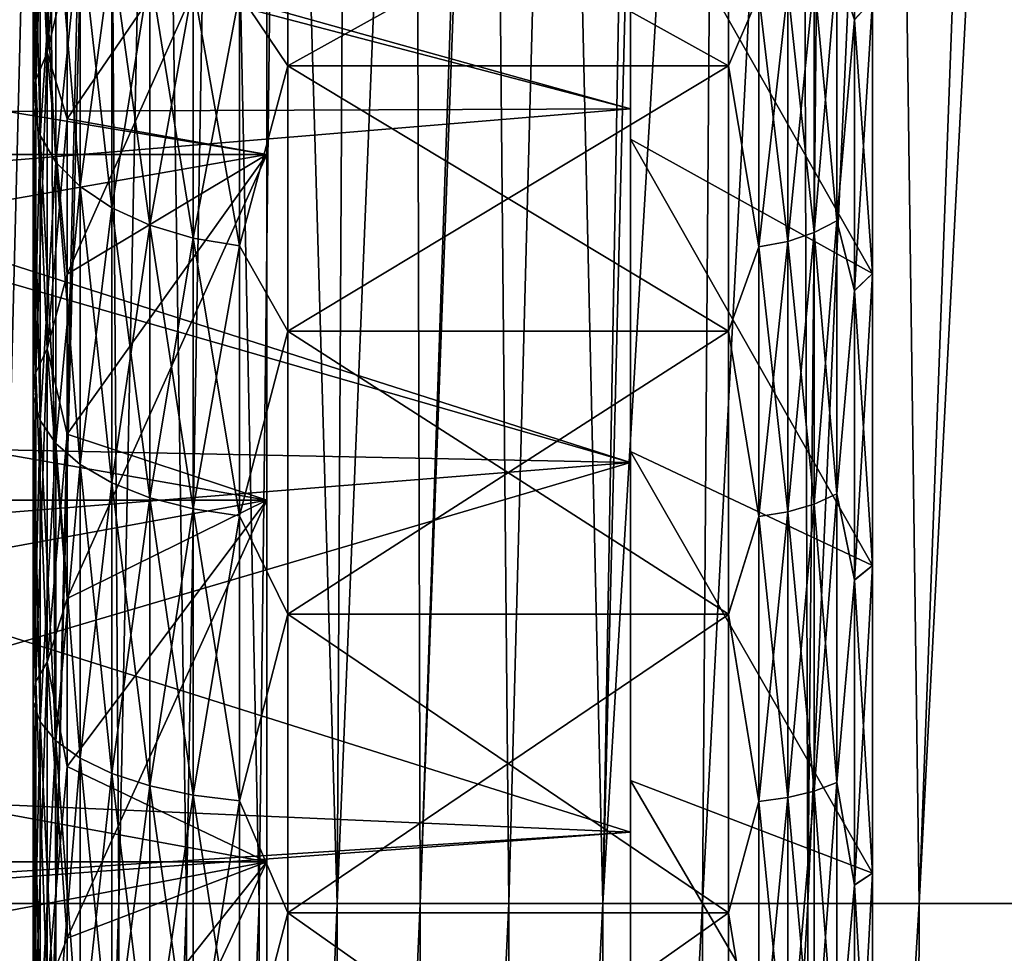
# Model space of a CAD drawing. Header units: metres. Extents: x -36 to 82, y -104 to 104.
# Tile 207 of 245: x -14.37 to -11.67, y 79.93 to 82.49. Entities that reach past the tile are written whole.
import ezdxf

# ---------------------------------------------------------------- set-up
doc = ezdxf.new("R2010")
doc.units = ezdxf.units.M
doc.layers.add('solid_FIT-SHOWER-153_SW0001', color=7, linetype='CONTINUOUS')

msp = doc.modelspace()

# ---------------------------------------------------------------- linework, layer by layer
at = {"layer": 'solid_FIT-SHOWER-153_SW0001'}
for points in [[(-14.693858, 85.322571, 16.90811), (-14.693651, 42.661289, 16.90811), (14.693883, 85.322571, 16.90811)], [(-14.693651, 42.661289, 16.90811), (14.693646, 42.661285, 16.90811), (14.693883, 85.322571, 16.90811)], [(-14.29897, 85.322693, -14.663753), (-14.27337, 80.064987, -15.136389), (-14.433026, 80.064987, -14.709971)], [(-14.410231, 85.322693, -14.365472), (-14.29897, 85.322693, -14.663753), (-14.433026, 80.064987, -14.709971)], [(-14.29897, 85.322693, -14.663753), (-14.149725, 85.322678, -15.022568), (-14.27337, 80.064987, -15.136389)], [(-14.134722, 85.322678, -15.056329), (-14.100652, 80.064987, -15.536837), (-14.27337, 80.064987, -15.136389)], [(-14.149725, 85.322678, -15.022568), (-14.134722, 85.322678, -15.056329), (-14.27337, 80.064987, -15.136389)], [(-14.134722, 85.322678, -15.056329), (-13.992446, 85.322678, -15.358039), (-14.100652, 80.064987, -15.536837)], [(-13.992446, 85.322678, -15.358039), (-13.914515, 80.064987, -15.912152), (-14.100652, 80.064987, -15.536837)], [(-13.992446, 85.322678, -15.358039), (-13.822461, 85.322693, -15.679967), (-13.914515, 80.064987, -15.912152)], [(-13.822461, 85.322693, -15.679967), (-13.714607, 80.064987, -16.26318), (-13.914515, 80.064987, -15.912152)], [(-13.822461, 85.322693, -15.679967), (-13.653611, 85.322701, -15.964946), (-13.714607, 80.064987, -16.26318)], [(-13.653611, 85.322701, -15.964946), (-13.50058, 80.064987, -16.590761), (-13.714607, 80.064987, -16.26318)], [(-13.653611, 85.322701, -15.964946), (-13.470812, 85.322716, -16.240723), (-13.50058, 80.064987, -16.590761)], [(-13.285847, 85.322716, -16.490482), (-13.272083, 80.064987, -16.895741), (-13.50058, 80.064987, -16.590761)], [(-13.470812, 85.322716, -16.240723), (-13.285847, 85.322716, -16.490482), (-13.50058, 80.064987, -16.590761)], [(-13.285847, 85.322716, -16.490482), (-13.092236, 85.322716, -16.725111), (-13.272083, 80.064987, -16.895741)], [(-13.077535, 85.322716, -16.741922), (-13.028767, 80.064987, -17.178959), (-13.272083, 80.064987, -16.895741)], [(-13.092236, 85.322716, -16.725111), (-13.077535, 85.322716, -16.741922), (-13.272083, 80.064987, -16.895741)], [(-13.077535, 85.322716, -16.741922), (-12.889611, 85.322716, -16.945568), (-13.028767, 80.064987, -17.178959)], [(-12.889611, 85.322716, -16.945568), (-12.770281, 80.064987, -17.441261), (-13.028767, 80.064987, -17.178959)], [(-12.889611, 85.322716, -16.945568), (-12.677576, 85.322701, -17.152704), (-12.770281, 80.064987, -17.441261)], [(-12.640265, 85.322701, -17.186918), (-12.456904, 85.322685, -17.346277), (-12.770281, 80.064987, -17.441261)], [(-12.677576, 85.322701, -17.152704), (-12.640265, 85.322701, -17.186918), (-12.770281, 80.064987, -17.441261)], [(-12.456904, 85.322685, -17.346277), (-12.496275, 80.064987, -17.683489), (-12.770281, 80.064987, -17.441261)], [(-12.456904, 85.322685, -17.346277), (-12.223105, 85.32267, -17.530317), (-12.496275, 80.064987, -17.683489)], [(-12.223105, 85.32267, -17.530317), (-12.206417, 80.064987, -17.906487), (-12.496275, 80.064987, -17.683489)], [(-12.223105, 85.32267, -17.530317), (-12.15738, 85.32267, -17.578575), (-12.206417, 80.064987, -17.906487)], [(-12.15738, 85.32267, -17.578575), (-11.972568, 85.322662, -17.706858), (-12.206417, 80.064987, -17.906487)], [(-11.972568, 85.322662, -17.706858), (-11.90057, 80.064987, -18.111095), (-12.206417, 80.064987, -17.906487)], [(-11.972568, 85.322662, -17.706858), (-11.706676, 85.32267, -17.87406), (-11.90057, 80.064987, -18.111095)], [(-11.62695, 85.32267, -17.920582), (-11.578724, 80.064987, -18.298159), (-11.90057, 80.064987, -18.111095)], [(-11.706676, 85.32267, -17.87406), (-11.62695, 85.32267, -17.920582), (-11.90057, 80.064987, -18.111095)], [(-12.693747, 82.166359, 8.481272), (-12.693747, 84.031097, 8.690868), (-12.693747, 84.822662, 7.936072)], [(-12.693747, 82.971039, 7.88447), (-12.693747, 82.166359, 8.481272), (-12.693747, 84.822662, 7.936072)], [(-12.693747, 82.166374, -8.481263), (-12.693747, 84.822647, -7.936086), (-12.693747, 84.03109, -8.690879)], [(-12.693747, 82.166374, -8.481263), (-12.693747, 82.971054, -7.884459), (-12.693747, 84.822647, -7.936086)], [(-12.693747, 81.307968, 8.995638), (-12.693747, 83.170448, 9.367767), (-12.693747, 84.031097, 8.690868)], [(-12.693747, 82.166359, 8.481272), (-12.693747, 81.307968, 8.995638), (-12.693747, 84.031097, 8.690868)], [(-12.693747, 81.307983, -8.99563), (-12.693747, 84.03109, -8.690879), (-12.693747, 83.170441, -9.367775)], [(-12.693747, 81.307983, -8.99563), (-12.693747, 82.166374, -8.481263), (-12.693747, 84.03109, -8.690879)], [(-12.127429, 82.644135, -7.090705), (-12.078277, 83.182014, -6.682304), (-12.078277, 82.494865, -7.305074)], [(-12.078277, 82.494865, -7.305074), (-12.078277, 83.182014, -6.682304), (-12.029036, 82.549126, -7.370878)], [(-12.693747, 83.170448, 9.367767), (-12.693747, 82.249565, 9.95946), (-15.697886, 83.088234, 9.425774)], [(-12.693747, 82.24955, -9.959466), (-12.693747, 83.170441, -9.367775), (-15.353992, 82.946022, -9.523594)], [(-14.297119, 83.166534, 7.693592), (-14.297119, 82.405029, 8.292449), (-14.328734, 83.081795, 7.595794)], [(-14.297119, 83.166534, -7.693592), (-14.328734, 83.081795, -7.595794), (-14.328734, 82.329964, -8.187038)], [(-14.297119, 82.405029, -8.292449), (-14.297119, 83.166534, -7.693592), (-14.328734, 82.329964, -8.187038)], [(-14.242229, 82.635704, 8.273038), (-14.297119, 82.405029, 8.292449), (-14.297119, 83.166534, 7.693592)], [(-14.242229, 83.034248, -7.962008), (-14.297119, 83.166534, -7.693592), (-14.297119, 82.405029, -8.292449)], [(-12.693747, 79.460587, 9.760881), (-12.693747, 82.249565, 9.95946), (-12.693747, 83.170448, 9.367767)], [(-12.693747, 80.403694, 9.423378), (-12.693747, 79.460587, 9.760881), (-12.693747, 83.170448, 9.367767)], [(-12.693747, 81.307968, 8.995638), (-12.693747, 80.403694, 9.423378), (-12.693747, 83.170448, 9.367767)], [(-12.693747, 80.403709, -9.423372), (-12.693747, 83.170441, -9.367775), (-12.693747, 82.24955, -9.959466)], [(-12.693747, 80.403709, -9.423372), (-12.693747, 81.307983, -8.99563), (-12.693747, 83.170441, -9.367775)], [(-12.693747, 82.249565, 9.95946), (-15.697465, 82.237671, 9.966402), (-15.697886, 83.088234, 9.425774)], [(-14.328734, 83.081795, 7.595794), (-14.328734, 82.329964, 8.187038), (-14.335262, 82.994659, 7.495241)], [(-14.328734, 83.081795, -7.595794), (-14.335262, 82.994659, -7.495241), (-14.335262, 82.252785, -8.078658)], [(-14.328734, 82.329964, -8.187038), (-14.328734, 83.081795, -7.595794), (-14.335262, 82.252785, -8.078658)], [(-14.297119, 82.405029, 8.292449), (-14.328734, 82.329964, 8.187038), (-14.328734, 83.081795, 7.595794)], [(-19.116396, 83.02578, -9.16388), (-13.693747, 83.02578, -9.16388), (-13.693747, 82.124657, -9.742982)], [(-19.116396, 82.124657, -9.742982), (-19.116396, 83.02578, -9.16388), (-13.693747, 82.124657, -9.742982)], [(-19.116396, 82.124657, 9.742982), (-13.693747, 82.124657, 9.742982), (-13.693747, 83.02578, 9.16388)], [(-19.116396, 83.02578, 9.16388), (-19.116396, 82.124657, 9.742982), (-13.693747, 83.02578, 9.16388)], [(-14.242229, 82.635704, -8.273038), (-14.242229, 83.034248, -7.962008), (-14.297119, 82.405029, -8.292449)], [(-13.693747, 83.02578, 9.16388), (-14.242229, 82.222374, 8.564137), (-14.242229, 82.635704, 8.273038)], [(-13.693747, 83.02578, 9.16388), (-13.693747, 82.124657, 9.742982), (-14.242229, 82.222374, 8.564137)], [(-13.693747, 83.02578, -9.16388), (-14.242229, 82.635704, -8.273038), (-14.242229, 82.222374, -8.564137)], [(-13.693747, 83.02578, -9.16388), (-14.242229, 82.222374, -8.564137), (-14.242229, 81.795258, -8.834604)], [(-13.693747, 82.124657, -9.742982), (-13.693747, 83.02578, -9.16388), (-14.242229, 81.795258, -8.834604)], [(-13.768488, 82.565742, -7.000244), (-13.636012, 83.040741, -6.540738), (-13.636012, 82.368141, -7.150347)], [(-13.768488, 82.565742, 7.000244), (-13.636012, 82.368141, 7.150347), (-13.636012, 83.040741, 6.540738)], [(-12.424686, 82.368202, 7.150292), (-12.424686, 83.040794, 6.540684), (-13.636012, 83.040741, 6.540738)], [(-13.636012, 82.368141, -7.150347), (-13.636012, 83.040741, -6.540738), (-12.424686, 83.040573, -6.5409)], [(-12.424686, 82.368202, 7.150292), (-13.636012, 83.040741, 6.540738), (-13.636012, 82.368141, 7.150347)], [(-13.636012, 82.368141, -7.150347), (-12.424686, 83.040573, -6.5409), (-12.424686, 82.367966, -7.150487)], [(-12.341768, 82.563148, 6.99725), (-12.424686, 83.040794, 6.540684), (-12.424686, 82.368202, 7.150292)], [(-12.341768, 82.563148, -6.99725), (-12.424686, 82.367966, -7.150487), (-12.424686, 83.040573, -6.5409)], [(-14.335262, 82.994659, 7.495241), (-14.335262, 82.252785, 8.078658), (-14.316468, 82.908302, 7.395573)], [(-14.328734, 82.329964, 8.187038), (-14.335262, 82.252785, 8.078658), (-14.335262, 82.994659, 7.495241)], [(-14.335262, 82.994659, -7.495241), (-14.316468, 82.908302, -7.395573), (-14.316468, 82.176292, -7.971233)], [(-14.335262, 82.252785, -8.078658), (-14.335262, 82.994659, -7.495241), (-14.316468, 82.176292, -7.971233)], [(-12.029036, 81.797523, -7.928303), (-12.693747, 82.971054, -7.884459), (-12.693747, 82.166374, -8.481263)], [(-12.029036, 81.797523, -7.928303), (-12.029036, 82.549126, -7.370878), (-12.693747, 82.971054, -7.884459)], [(-12.029036, 81.797523, 7.928303), (-12.693747, 82.166359, 8.481272), (-12.693747, 82.971039, 7.88447)], [(-12.029036, 82.549126, 7.370878), (-12.029036, 81.797523, 7.928303), (-12.693747, 82.971039, 7.88447)], [(-12.693747, 82.24955, -9.959466), (-15.353992, 82.946022, -9.523594), (-15.306335, 82.032326, -10.081835)], [(-14.335262, 82.252785, 8.078658), (-14.316468, 82.176292, 7.971233), (-14.316468, 82.908302, 7.395573)], [(-14.316468, 82.908302, 7.395573), (-14.316468, 82.176292, 7.971233), (-14.27303, 82.825836, 7.300402)], [(-14.316468, 82.908302, -7.395573), (-14.27303, 82.825836, -7.300402), (-14.27303, 82.103241, -7.868654)], [(-14.316468, 82.176292, -7.971233), (-14.316468, 82.908302, -7.395573), (-14.27303, 82.103241, -7.868654)], [(-14.316468, 82.176292, 7.971233), (-14.27303, 82.103241, 7.868654), (-14.27303, 82.825836, 7.300402)], [(-14.27303, 82.825836, 7.300402), (-14.27303, 82.103241, 7.868654), (-14.206524, 82.750252, 7.213172)], [(-14.27303, 82.825836, -7.300402), (-14.206524, 82.750252, -7.213172), (-14.206524, 82.036293, -7.774634)], [(-14.27303, 82.103241, -7.868654), (-14.27303, 82.825836, -7.300402), (-14.206524, 82.036293, -7.774634)], [(-14.27303, 82.103241, 7.868654), (-14.206524, 82.036293, 7.774634), (-14.206524, 82.750252, 7.213172)], [(-14.206524, 82.750252, 7.213172), (-14.206524, 82.036293, 7.774634), (-14.119356, 82.68428, 7.137043)], [(-14.206524, 82.750252, -7.213172), (-14.119356, 82.68428, -7.137043), (-14.119356, 81.977859, -7.69258)], [(-14.206524, 82.036293, -7.774634), (-14.206524, 82.750252, -7.213172), (-14.119356, 81.977859, -7.69258)], [(-14.206524, 82.036293, 7.774634), (-14.119356, 81.977859, 7.69258), (-14.119356, 82.68428, 7.137043)], [(-14.119356, 82.68428, 7.137043), (-14.119356, 81.977859, 7.69258), (-14.014685, 82.630325, 7.074773)], [(-14.119356, 82.68428, -7.137043), (-14.014685, 82.630325, -7.074773), (-14.014685, 81.930069, -7.625463)], [(-14.119356, 81.977859, -7.69258), (-14.119356, 82.68428, -7.137043), (-14.014685, 81.930069, -7.625463)], [(-12.127429, 82.644135, -7.090705), (-12.127429, 81.942299, -7.642635), (-12.18964, 82.60746, -7.04838)], [(-12.127429, 82.644135, 7.090705), (-12.18964, 82.60746, 7.04838), (-12.18964, 81.909813, 7.597015)], [(-12.127429, 81.942299, 7.642635), (-12.127429, 82.644135, 7.090705), (-12.18964, 81.909813, 7.597015)], [(-12.127429, 82.644135, -7.090705), (-12.078277, 82.494865, -7.305074), (-12.127429, 81.942299, -7.642635)], [(-12.078277, 82.495079, 7.3049), (-12.127429, 82.644135, 7.090705), (-12.127429, 81.942299, 7.642635)], [(-14.242229, 82.635704, 8.273038), (-14.242229, 82.222374, 8.564137), (-14.297119, 82.405029, 8.292449)], [(-14.242229, 82.222374, -8.564137), (-14.242229, 82.635704, -8.273038), (-14.297119, 82.405029, -8.292449)], [(-14.119356, 81.977859, 7.69258), (-14.014685, 81.930069, 7.625463), (-14.014685, 82.630325, 7.074773)], [(-14.014685, 82.630325, 7.074773), (-14.014685, 81.930069, 7.625463), (-13.896299, 82.590332, 7.028616)], [(-14.014685, 82.630325, -7.074773), (-13.896299, 82.590332, -7.028616), (-13.896299, 81.894638, -7.575713)], [(-14.014685, 81.930069, -7.625463), (-14.014685, 82.630325, -7.074773), (-13.896299, 81.894638, -7.575713)], [(-14.014685, 81.930069, 7.625463), (-13.896299, 81.894638, 7.575713), (-13.896299, 82.590332, 7.028616)], [(-13.896299, 82.590332, 7.028616), (-13.896299, 81.894638, 7.575713), (-13.768488, 82.565742, 7.000244)], [(-13.896299, 82.590332, -7.028616), (-13.768488, 82.565742, -7.000244), (-13.768488, 81.872864, -7.545132)], [(-13.896299, 81.894638, -7.575713), (-13.896299, 82.590332, -7.028616), (-13.768488, 81.872864, -7.545132)], [(-12.18964, 82.60746, -7.04838), (-12.18964, 81.909813, -7.597015), (-12.262145, 82.580063, -7.016768)], [(-12.18964, 82.60746, 7.04838), (-12.262145, 82.580063, 7.016768), (-12.262145, 81.885544, 7.562942)], [(-12.18964, 81.909813, 7.597015), (-12.18964, 82.60746, 7.04838), (-12.262145, 81.885544, 7.562942)], [(-12.127429, 81.942299, -7.642635), (-12.18964, 81.909813, -7.597015), (-12.18964, 82.60746, -7.04838)], [(-13.896299, 81.894638, 7.575713), (-13.768488, 81.872864, 7.545132), (-13.768488, 82.565742, 7.000244)], [(-13.768488, 81.872864, -7.545132), (-13.768488, 82.565742, -7.000244), (-13.636012, 82.368141, -7.150347)], [(-13.768488, 82.565742, 7.000244), (-13.768488, 81.872864, 7.545132), (-13.636012, 82.368141, 7.150347)], [(-12.341768, 82.563148, -6.99725), (-12.341768, 81.870567, -7.541905), (-12.424686, 82.367966, -7.150487)], [(-12.341768, 81.870567, 7.541905), (-12.341768, 82.563148, 6.99725), (-12.424686, 82.368202, 7.150292)], [(-12.262145, 82.580063, -7.016768), (-12.262145, 81.885544, -7.562942), (-12.341768, 82.563148, -6.99725)], [(-12.262145, 82.580063, 7.016768), (-12.341768, 82.563148, 6.99725), (-12.341768, 81.870567, 7.541905)], [(-12.262145, 81.885544, 7.562942), (-12.262145, 82.580063, 7.016768), (-12.341768, 81.870567, 7.541905)], [(-12.262145, 81.885544, -7.562942), (-12.341768, 81.870567, -7.541905), (-12.341768, 82.563148, -6.99725)], [(-12.18964, 81.909813, -7.597015), (-12.262145, 81.885544, -7.562942), (-12.262145, 82.580063, -7.016768)], [(-12.078277, 82.494865, -7.305074), (-12.029036, 82.549126, -7.370878), (-12.029036, 81.797523, -7.928303)], [(-12.078277, 81.750206, 7.85734), (-12.029036, 81.797523, 7.928303), (-12.029036, 82.549126, 7.370878)], [(-12.078277, 81.750206, 7.85734), (-12.029036, 82.549126, 7.370878), (-12.078277, 82.495079, 7.3049)], [(-12.078277, 81.750206, 7.85734), (-12.078277, 82.495079, 7.3049), (-12.127429, 81.942299, 7.642635)], [(-12.127429, 81.942299, -7.642635), (-12.078277, 82.494865, -7.305074), (-12.078277, 81.749985, -7.857492)], [(-12.078277, 81.749985, -7.857492), (-12.078277, 82.494865, -7.305074), (-12.029036, 81.797523, -7.928303)], [(-14.297119, 82.405029, 8.292449), (-14.297119, 81.590042, 8.816209), (-14.328734, 82.329964, 8.187038)], [(-14.297119, 82.405029, -8.292449), (-14.328734, 82.329964, -8.187038), (-14.328734, 81.525337, -8.704141)], [(-14.297119, 81.590042, -8.816209), (-14.297119, 82.405029, -8.292449), (-14.328734, 81.525337, -8.704141)], [(-14.242229, 81.795258, 8.834604), (-14.297119, 81.590042, 8.816209), (-14.297119, 82.405029, 8.292449)], [(-14.242229, 82.222374, 8.564137), (-14.242229, 81.795258, 8.834604), (-14.297119, 82.405029, 8.292449)], [(-14.242229, 82.222374, -8.564137), (-14.297119, 82.405029, -8.292449), (-14.297119, 81.590042, -8.816209)], [(-13.768488, 81.872864, -7.545132), (-13.636012, 82.368141, -7.150347), (-13.636012, 81.639023, -7.691094)], [(-13.768488, 81.872864, 7.545132), (-13.636012, 81.639023, 7.691094), (-13.636012, 82.368141, 7.150347)], [(-12.424686, 81.639107, 7.691041), (-12.424686, 82.368202, 7.150292), (-13.636012, 82.368141, 7.150347)], [(-13.636012, 81.639023, -7.691094), (-13.636012, 82.368141, -7.150347), (-12.424686, 82.367966, -7.150487)], [(-12.424686, 81.639107, 7.691041), (-13.636012, 82.368141, 7.150347), (-13.636012, 81.639023, 7.691094)], [(-13.636012, 81.639023, -7.691094), (-12.424686, 82.367966, -7.150487), (-12.424686, 81.638847, -7.691211)], [(-12.341768, 81.870567, 7.541905), (-12.424686, 82.368202, 7.150292), (-12.424686, 81.639107, 7.691041)], [(-12.341768, 81.870567, -7.541905), (-12.424686, 81.638847, -7.691211), (-12.424686, 82.367966, -7.150487)], [(-14.328734, 82.329964, 8.187038), (-14.328734, 81.525337, 8.704141), (-14.335262, 82.252785, 8.078658)], [(-14.328734, 82.329964, -8.187038), (-14.335262, 82.252785, -8.078658), (-14.335262, 81.458809, -8.588915)], [(-14.328734, 81.525337, -8.704141), (-14.328734, 82.329964, -8.187038), (-14.335262, 81.458809, -8.588915)], [(-14.297119, 81.590042, 8.816209), (-14.328734, 81.525337, 8.704141), (-14.328734, 82.329964, 8.187038)], [(-12.693747, 82.249565, 9.95946), (-12.693747, 81.277443, 10.460602), (-15.697465, 82.237671, 9.966402)], [(-12.693747, 81.277443, 10.460602), (-15.697095, 81.338005, 10.432819), (-15.697465, 82.237671, 9.966402)], [(-12.693747, 81.277435, -10.460607), (-12.693747, 82.24955, -9.959466), (-15.306335, 82.032326, -10.081835)], [(-14.335262, 82.252785, 8.078658), (-14.335262, 81.458809, 8.588915), (-14.316468, 82.176292, 7.971233)], [(-14.328734, 81.525337, 8.704141), (-14.335262, 81.458809, 8.588915), (-14.335262, 82.252785, 8.078658)], [(-14.335262, 82.252785, -8.078658), (-14.316468, 82.176292, -7.971233), (-14.316468, 81.392876, -8.474705)], [(-14.335262, 81.458809, -8.588915), (-14.335262, 82.252785, -8.078658), (-14.316468, 81.392876, -8.474705)], [(-12.693747, 82.249565, 9.95946), (-12.693747, 71.722565, 10.460607), (-12.693747, 81.277443, 10.460602)], [(-12.693747, 76.499992, 10.2), (-12.693747, 71.722565, 10.460607), (-12.693747, 82.249565, 9.95946)], [(-12.693747, 77.500137, 10.150775), (-12.693747, 76.499992, 10.2), (-12.693747, 82.249565, 9.95946)], [(-12.693747, 78.489571, 10.003991), (-12.693747, 77.500137, 10.150775), (-12.693747, 82.249565, 9.95946)], [(-12.693747, 79.460587, 9.760881), (-12.693747, 78.489571, 10.003991), (-12.693747, 82.249565, 9.95946)], [(-12.693747, 78.489586, -10.003988), (-12.693747, 82.24955, -9.959466), (-12.693747, 81.277435, -10.460607)], [(-12.693747, 79.460602, -9.760877), (-12.693747, 80.403709, -9.423372), (-12.693747, 82.24955, -9.959466)], [(-12.693747, 78.489586, -10.003988), (-12.693747, 79.460602, -9.760877), (-12.693747, 82.24955, -9.959466)], [(-14.242229, 81.795258, -8.834604), (-14.242229, 82.222374, -8.564137), (-14.297119, 81.590042, -8.816209)], [(-13.693747, 82.124657, 9.742982), (-14.242229, 81.795258, 8.834604), (-14.242229, 82.222374, 8.564137)], [(-14.335262, 81.458809, 8.588915), (-14.316468, 81.392876, 8.474705), (-14.316468, 82.176292, 7.971233)], [(-14.316468, 82.176292, 7.971233), (-14.316468, 81.392876, 8.474705), (-14.27303, 82.103241, 7.868654)], [(-14.316468, 82.176292, -7.971233), (-14.27303, 82.103241, -7.868654), (-14.27303, 81.32991, -8.365645)], [(-14.316468, 81.392876, -8.474705), (-14.316468, 82.176292, -7.971233), (-14.27303, 81.32991, -8.365645)], [(-12.029036, 80.994904, -8.409373), (-12.693747, 82.166374, -8.481263), (-12.693747, 81.307983, -8.99563)], [(-12.029036, 80.994904, -8.409373), (-12.029036, 81.797523, -7.928303), (-12.693747, 82.166374, -8.481263)], [(-12.029036, 80.994904, 8.409373), (-12.693747, 81.307968, 8.995638), (-12.693747, 82.166359, 8.481272)], [(-12.029036, 81.797523, 7.928303), (-12.029036, 80.994904, 8.409373), (-12.693747, 82.166359, 8.481272)], [(-19.116396, 82.124657, -9.742982), (-13.693747, 82.124657, -9.742982), (-13.693747, 81.173737, -10.233216)], [(-19.116396, 81.173737, -10.233216), (-19.116396, 82.124657, -9.742982), (-13.693747, 81.173737, -10.233216)], [(-19.116396, 81.173737, 10.233216), (-13.693747, 81.173737, 10.233216), (-13.693747, 82.124657, 9.742982)], [(-19.116396, 82.124657, 9.742982), (-19.116396, 81.173737, 10.233216), (-13.693747, 82.124657, 9.742982)], [(-14.316468, 81.392876, 8.474705), (-14.27303, 81.32991, 8.365645), (-14.27303, 82.103241, 7.868654)], [(-14.27303, 82.103241, 7.868654), (-14.27303, 81.32991, 8.365645), (-14.206524, 82.036293, 7.774634)], [(-14.27303, 82.103241, -7.868654), (-14.206524, 82.036293, -7.774634), (-14.206524, 81.272194, -8.265688)], [(-14.27303, 81.32991, -8.365645), (-14.27303, 82.103241, -7.868654), (-14.206524, 81.272194, -8.265688)], [(-13.693747, 82.124657, 9.742982), (-14.242229, 81.355385, 9.083789), (-14.242229, 81.795258, 8.834604)], [(-13.693747, 82.124657, 9.742982), (-13.693747, 81.173737, 10.233216), (-14.242229, 81.355385, 9.083789)], [(-13.693747, 82.124657, -9.742982), (-14.242229, 81.795258, -8.834604), (-14.242229, 81.355385, -9.083789)], [(-13.693747, 82.124657, -9.742982), (-14.242229, 81.355385, -9.083789), (-14.242229, 80.903816, -9.31109)], [(-13.693747, 81.173737, -10.233216), (-13.693747, 82.124657, -9.742982), (-14.242229, 80.903816, -9.31109)], [(-12.693747, 81.277435, -10.460607), (-15.306335, 82.032326, -10.081835), (-15.263524, 81.071518, -10.55231)], [(-14.27303, 81.32991, 8.365645), (-14.206524, 81.272194, 8.265688), (-14.206524, 82.036293, 7.774634)], [(-14.206524, 82.036293, 7.774634), (-14.206524, 81.272194, 8.265688), (-14.119356, 81.977859, 7.69258)], [(-14.206524, 82.036293, -7.774634), (-14.119356, 81.977859, -7.69258), (-14.119356, 81.221832, -8.178452)], [(-14.206524, 81.272194, -8.265688), (-14.206524, 82.036293, -7.774634), (-14.119356, 81.221832, -8.178452)], [(-14.206524, 81.272194, 8.265688), (-14.119356, 81.221832, 8.178452), (-14.119356, 81.977859, 7.69258)], [(-14.119356, 81.977859, 7.69258), (-14.119356, 81.221832, 8.178452), (-14.014685, 81.930069, 7.625463)], [(-14.119356, 81.977859, -7.69258), (-14.014685, 81.930069, -7.625463), (-14.014685, 81.180634, -8.107095)], [(-14.119356, 81.221832, -8.178452), (-14.119356, 81.977859, -7.69258), (-14.014685, 81.180634, -8.107095)], [(-12.127429, 81.942299, -7.642635), (-12.127429, 81.191177, -8.125352), (-12.18964, 81.909813, -7.597015)], [(-12.127429, 81.942299, 7.642635), (-12.18964, 81.909813, 7.597015), (-12.18964, 81.16317, 8.076851)], [(-12.127429, 81.191177, 8.125352), (-12.127429, 81.942299, 7.642635), (-12.18964, 81.16317, 8.076851)], [(-12.127429, 81.942299, -7.642635), (-12.078277, 81.749985, -7.857492), (-12.127429, 81.191177, -8.125352)], [(-12.078277, 81.750206, 7.85734), (-12.127429, 81.942299, 7.642635), (-12.127429, 81.191177, 8.125352)], [(-14.119356, 81.221832, 8.178452), (-14.014685, 81.180634, 8.107095), (-14.014685, 81.930069, 7.625463)], [(-14.014685, 81.930069, 7.625463), (-14.014685, 81.180634, 8.107095), (-13.896299, 81.894638, 7.575713)], [(-14.014685, 81.930069, -7.625463), (-13.896299, 81.894638, -7.575713), (-13.896299, 81.150093, -8.054202)], [(-14.014685, 81.180634, -8.107095), (-14.014685, 81.930069, -7.625463), (-13.896299, 81.150093, -8.054202)], [(-12.18964, 81.909813, -7.597015), (-12.18964, 81.16317, -8.076851), (-12.262145, 81.885544, -7.562942)], [(-12.18964, 81.909813, 7.597015), (-12.262145, 81.885544, 7.562942), (-12.262145, 81.142258, 8.040625)], [(-12.18964, 81.16317, 8.076851), (-12.18964, 81.909813, 7.597015), (-12.262145, 81.142258, 8.040625)], [(-12.127429, 81.191177, -8.125352), (-12.18964, 81.16317, -8.076851), (-12.18964, 81.909813, -7.597015)], [(-14.014685, 81.180634, 8.107095), (-13.896299, 81.150093, 8.054202), (-13.896299, 81.894638, 7.575713)], [(-13.896299, 81.894638, 7.575713), (-13.896299, 81.150093, 8.054202), (-13.768488, 81.872864, 7.545132)], [(-13.896299, 81.894638, -7.575713), (-13.768488, 81.872864, -7.545132), (-13.768488, 81.131325, -8.02169)], [(-13.896299, 81.150093, -8.054202), (-13.896299, 81.894638, -7.575713), (-13.768488, 81.131325, -8.02169)], [(-12.262145, 81.885544, -7.562942), (-12.262145, 81.142258, -8.040625), (-12.341768, 81.870567, -7.541905)], [(-12.262145, 81.885544, 7.562942), (-12.341768, 81.870567, 7.541905), (-12.341768, 81.129341, 8.01826)], [(-12.262145, 81.142258, 8.040625), (-12.262145, 81.885544, 7.562942), (-12.341768, 81.129341, 8.01826)], [(-12.18964, 81.16317, -8.076851), (-12.262145, 81.142258, -8.040625), (-12.262145, 81.885544, -7.562942)], [(-13.896299, 81.150093, 8.054202), (-13.768488, 81.131325, 8.02169), (-13.768488, 81.872864, 7.545132)], [(-13.768488, 81.131325, -8.02169), (-13.768488, 81.872864, -7.545132), (-13.636012, 81.639023, -7.691094)], [(-13.768488, 81.872864, 7.545132), (-13.768488, 81.131325, 8.02169), (-13.636012, 81.639023, 7.691094)], [(-12.341768, 81.870567, -7.541905), (-12.341768, 81.129341, -8.01826), (-12.424686, 81.638847, -7.691211)], [(-12.341768, 81.129341, 8.01826), (-12.341768, 81.870567, 7.541905), (-12.424686, 81.639107, 7.691041)], [(-12.262145, 81.142258, -8.040625), (-12.341768, 81.129341, -8.01826), (-12.341768, 81.870567, -7.541905)], [(-14.242229, 81.795258, 8.834604), (-14.242229, 81.355385, 9.083789), (-14.297119, 81.590042, 8.816209)], [(-14.242229, 81.355385, -9.083789), (-14.242229, 81.795258, -8.834604), (-14.297119, 81.590042, -8.816209)], [(-12.078277, 81.749985, -7.857492), (-12.029036, 81.797523, -7.928303), (-12.029036, 80.994904, -8.409373)], [(-12.078277, 80.954781, 8.334111), (-12.029036, 80.994904, 8.409373), (-12.029036, 81.797523, 7.928303)], [(-12.078277, 80.954781, 8.334111), (-12.029036, 81.797523, 7.928303), (-12.078277, 81.750206, 7.85734)], [(-12.078277, 80.954781, 8.334111), (-12.078277, 81.750206, 7.85734), (-12.127429, 81.191177, 8.125352)], [(-12.127429, 81.191177, -8.125352), (-12.078277, 81.749985, -7.857492), (-12.078277, 80.954544, -8.334241)], [(-12.078277, 80.954544, -8.334241), (-12.078277, 81.749985, -7.857492), (-12.029036, 80.994904, -8.409373)], [(-13.768488, 81.131325, -8.02169), (-13.636012, 81.639023, -7.691094), (-13.636012, 80.86042, -8.157772)], [(-13.768488, 81.131325, 8.02169), (-13.636012, 80.86042, 8.157772), (-13.636012, 81.639023, 7.691094)], [(-12.424686, 80.860512, 8.157722), (-12.424686, 81.639107, 7.691041), (-13.636012, 81.639023, 7.691094)], [(-13.636012, 80.86042, -8.157772), (-13.636012, 81.639023, -7.691094), (-12.424686, 81.638847, -7.691211)], [(-12.424686, 80.860512, 8.157722), (-13.636012, 81.639023, 7.691094), (-13.636012, 80.86042, 8.157772)], [(-13.636012, 80.86042, -8.157772), (-12.424686, 81.638847, -7.691211), (-12.424686, 80.860245, -8.157866)], [(-12.341768, 81.129341, 8.01826), (-12.424686, 81.639107, 7.691041), (-12.424686, 80.860512, 8.157722)], [(-12.341768, 81.129341, -8.01826), (-12.424686, 80.860245, -8.157866), (-12.424686, 81.638847, -7.691211)], [(-14.297119, 81.590042, 8.816209), (-14.297119, 80.728958, 9.260127), (-14.328734, 81.525337, 8.704141)], [(-14.297119, 81.590042, -8.816209), (-14.328734, 81.525337, -8.704141), (-14.328734, 80.675201, -9.142416)], [(-14.297119, 80.728958, -9.260127), (-14.297119, 81.590042, -8.816209), (-14.328734, 80.675201, -9.142416)], [(-14.242229, 80.903816, 9.31109), (-14.297119, 80.728958, 9.260127), (-14.297119, 81.590042, 8.816209)], [(-14.242229, 81.355385, 9.083789), (-14.242229, 80.903816, 9.31109), (-14.297119, 81.590042, 8.816209)], [(-14.242229, 81.355385, -9.083789), (-14.297119, 81.590042, -8.816209), (-14.297119, 80.728958, -9.260127)], [(-14.328734, 81.525337, 8.704141), (-14.328734, 80.675201, 9.142416), (-14.335262, 81.458809, 8.588915)], [(-14.328734, 81.525337, -8.704141), (-14.335262, 81.458809, -8.588915), (-14.335262, 80.619926, -9.021389)], [(-14.328734, 80.675201, -9.142416), (-14.328734, 81.525337, -8.704141), (-14.335262, 80.619926, -9.021389)], [(-14.297119, 80.728958, 9.260127), (-14.328734, 80.675201, 9.142416), (-14.328734, 81.525337, 8.704141)], [(-14.335262, 81.458809, 8.588915), (-14.335262, 80.619926, 9.021389), (-14.316468, 81.392876, 8.474705)], [(-14.328734, 80.675201, 9.142416), (-14.335262, 80.619926, 9.021389), (-14.335262, 81.458809, 8.588915)], [(-14.335262, 81.458809, -8.588915), (-14.316468, 81.392876, -8.474705), (-14.316468, 80.565147, -8.901427)], [(-14.335262, 80.619926, -9.021389), (-14.335262, 81.458809, -8.588915), (-14.316468, 80.565147, -8.901427)], [(-14.335262, 80.619926, 9.021389), (-14.316468, 80.565147, 8.901427), (-14.316468, 81.392876, 8.474705)], [(-14.316468, 81.392876, 8.474705), (-14.316468, 80.565147, 8.901427), (-14.27303, 81.32991, 8.365645)], [(-14.316468, 81.392876, -8.474705), (-14.27303, 81.32991, -8.365645), (-14.27303, 80.512833, -8.786878)], [(-14.316468, 80.565147, -8.901427), (-14.316468, 81.392876, -8.474705), (-14.27303, 80.512833, -8.786878)], [(-14.242229, 80.903816, -9.31109), (-14.242229, 81.355385, -9.083789), (-14.297119, 80.728958, -9.260127)], [(-13.693747, 81.173737, 10.233216), (-14.242229, 80.903816, 9.31109), (-14.242229, 81.355385, 9.083789)], [(-12.693747, 81.277443, 10.460602), (-15.696778, 80.392906, 10.821058), (-15.697095, 81.338005, 10.432819)], [(-14.316468, 80.565147, 8.901427), (-14.27303, 80.512833, 8.786878), (-14.27303, 81.32991, 8.365645)], [(-14.27303, 81.32991, 8.365645), (-14.27303, 80.512833, 8.786878), (-14.206524, 81.272194, 8.265688)], [(-14.27303, 81.32991, -8.365645), (-14.206524, 81.272194, -8.265688), (-14.206524, 80.464882, -8.681887)], [(-14.27303, 80.512833, -8.786878), (-14.27303, 81.32991, -8.365645), (-14.206524, 80.464882, -8.681887)], [(-12.029036, 80.148994, -8.809458), (-12.693747, 81.307983, -8.99563), (-12.693747, 80.403709, -9.423372)], [(-12.029036, 80.148994, -8.809458), (-12.029036, 80.994904, -8.409373), (-12.693747, 81.307983, -8.99563)], [(-12.029036, 80.148994, 8.809458), (-12.693747, 80.403694, 9.423378), (-12.693747, 81.307968, 8.995638)], [(-12.029036, 80.994904, 8.409373), (-12.029036, 80.148994, 8.809458), (-12.693747, 81.307968, 8.995638)], [(-12.693747, 81.277443, 10.460602), (-12.693747, 80.261452, 10.867447), (-15.696778, 80.392906, 10.821058)], [(-12.693747, 80.261436, -10.867451), (-12.693747, 81.277435, -10.460607), (-15.263524, 81.071518, -10.55231)], [(-14.27303, 80.512833, 8.786878), (-14.206524, 80.464882, 8.681887), (-14.206524, 81.272194, 8.265688)], [(-14.206524, 81.272194, 8.265688), (-14.206524, 80.464882, 8.681887), (-14.119356, 81.221832, 8.178452)], [(-14.206524, 81.272194, -8.265688), (-14.119356, 81.221832, -8.178452), (-14.119356, 80.423042, -8.590258)], [(-14.206524, 80.464882, -8.681887), (-14.206524, 81.272194, -8.265688), (-14.119356, 80.423042, -8.590258)], [(-12.693747, 81.277443, 10.460602), (-12.693747, 71.722565, 10.460607), (-12.693747, 72.738564, 10.867451)], [(-12.693747, 81.277443, 10.460602), (-12.693747, 72.738564, 10.867451), (-12.693747, 80.261452, 10.867447)], [(-12.693747, 71.722557, -10.460602), (-12.693747, 81.277435, -10.460607), (-12.693747, 80.261436, -10.867451)], [(-12.693747, 70.750435, -9.95946), (-12.693747, 81.277435, -10.460607), (-12.693747, 71.722557, -10.460602)], [(-12.693747, 76.500008, -10.2), (-12.693747, 81.277435, -10.460607), (-12.693747, 70.750435, -9.95946)], [(-12.693747, 77.500153, -10.150774), (-12.693747, 78.489586, -10.003988), (-12.693747, 81.277435, -10.460607)], [(-12.693747, 76.500008, -10.2), (-12.693747, 77.500153, -10.150774), (-12.693747, 81.277435, -10.460607)], [(-14.206524, 80.464882, 8.681887), (-14.119356, 80.423042, 8.590258), (-14.119356, 81.221832, 8.178452)], [(-14.119356, 81.221832, 8.178452), (-14.119356, 80.423042, 8.590258), (-14.014685, 81.180634, 8.107095)], [(-14.119356, 81.221832, -8.178452), (-14.014685, 81.180634, -8.107095), (-14.014685, 80.388809, -8.515307)], [(-14.119356, 80.423042, -8.590258), (-14.119356, 81.221832, -8.178452), (-14.014685, 80.388809, -8.515307)], [(-14.119356, 80.423042, 8.590258), (-14.014685, 80.388809, 8.515307), (-14.014685, 81.180634, 8.107095)], [(-14.014685, 81.180634, 8.107095), (-14.014685, 80.388809, 8.515307), (-13.896299, 81.150093, 8.054202)], [(-14.014685, 81.180634, -8.107095), (-13.896299, 81.150093, -8.054202), (-13.896299, 80.363441, -8.459752)], [(-14.014685, 80.388809, -8.515307), (-14.014685, 81.180634, -8.107095), (-13.896299, 80.363441, -8.459752)], [(-12.127429, 81.191177, -8.125352), (-12.127429, 80.397568, -8.534484), (-12.18964, 81.16317, -8.076851)], [(-12.127429, 81.191177, 8.125352), (-12.18964, 81.16317, 8.076851), (-12.18964, 80.374306, 8.483541)], [(-12.127429, 80.397568, 8.534484), (-12.127429, 81.191177, 8.125352), (-12.18964, 80.374306, 8.483541)], [(-12.127429, 81.191177, -8.125352), (-12.078277, 80.954544, -8.334241), (-12.127429, 80.397568, -8.534484)], [(-12.078277, 80.954781, 8.334111), (-12.127429, 81.191177, 8.125352), (-12.127429, 80.397568, 8.534484)], [(-19.116396, 81.173737, -10.233216), (-13.693747, 81.173737, -10.233216), (-13.693747, 80.179588, -10.631233)], [(-19.116396, 80.179588, -10.631233), (-19.116396, 81.173737, -10.233216), (-13.693747, 80.179588, -10.631233)], [(-19.116396, 80.179588, 10.631233), (-13.693747, 80.179588, 10.631233), (-13.693747, 81.173737, 10.233216)], [(-19.116396, 81.173737, 10.233216), (-19.116396, 80.179588, 10.631233), (-13.693747, 81.173737, 10.233216)], [(-13.693747, 81.173737, 10.233216), (-14.242229, 80.441643, 9.515959), (-14.242229, 80.903816, 9.31109)], [(-13.693747, 81.173737, 10.233216), (-13.693747, 80.179588, 10.631233), (-14.242229, 80.441643, 9.515959)], [(-13.693747, 81.173737, -10.233216), (-14.242229, 80.903816, -9.31109), (-14.242229, 80.441643, -9.515959)], [(-13.693747, 81.173737, -10.233216), (-14.242229, 80.441643, -9.515959), (-14.242229, 79.969963, -9.697904)], [(-13.693747, 80.179588, -10.631233), (-13.693747, 81.173737, -10.233216), (-14.242229, 79.969963, -9.697904)], [(-12.18964, 81.16317, -8.076851), (-12.18964, 80.374306, -8.483541), (-12.262145, 81.142258, -8.040625)], [(-12.18964, 81.16317, 8.076851), (-12.262145, 81.142258, 8.040625), (-12.262145, 80.356926, 8.445491)], [(-12.18964, 80.374306, 8.483541), (-12.18964, 81.16317, 8.076851), (-12.262145, 80.356926, 8.445491)], [(-12.127429, 80.397568, -8.534484), (-12.18964, 80.374306, -8.483541), (-12.18964, 81.16317, -8.076851)], [(-14.014685, 80.388809, 8.515307), (-13.896299, 80.363441, 8.459752), (-13.896299, 81.150093, 8.054202)], [(-13.896299, 81.150093, 8.054202), (-13.896299, 80.363441, 8.459752), (-13.768488, 81.131325, 8.02169)], [(-13.896299, 81.150093, -8.054202), (-13.768488, 81.131325, -8.02169), (-13.768488, 80.347847, -8.425603)], [(-13.896299, 80.363441, -8.459752), (-13.896299, 81.150093, -8.054202), (-13.768488, 80.347847, -8.425603)], [(-13.896299, 80.363441, 8.459752), (-13.768488, 80.347847, 8.425603), (-13.768488, 81.131325, 8.02169)], [(-13.768488, 80.347847, -8.425603), (-13.768488, 81.131325, -8.02169), (-13.636012, 80.86042, -8.157772)], [(-13.768488, 81.131325, 8.02169), (-13.768488, 80.347847, 8.425603), (-13.636012, 80.86042, 8.157772)], [(-12.341768, 81.129341, -8.01826), (-12.341768, 80.346199, -8.422), (-12.424686, 80.860245, -8.157866)], [(-12.341768, 80.346199, 8.422), (-12.341768, 81.129341, 8.01826), (-12.424686, 80.860512, 8.157722)], [(-12.262145, 81.142258, -8.040625), (-12.262145, 80.356926, -8.445491), (-12.341768, 81.129341, -8.01826)], [(-12.262145, 81.142258, 8.040625), (-12.341768, 81.129341, 8.01826), (-12.341768, 80.346199, 8.422)], [(-12.262145, 80.356926, 8.445491), (-12.262145, 81.142258, 8.040625), (-12.341768, 80.346199, 8.422)], [(-12.262145, 80.356926, -8.445491), (-12.341768, 80.346199, -8.422), (-12.341768, 81.129341, -8.01826)], [(-12.18964, 80.374306, -8.483541), (-12.262145, 80.356926, -8.445491), (-12.262145, 81.142258, -8.040625)], [(-12.693747, 80.261436, -10.867451), (-15.263524, 81.071518, -10.55231), (-15.227582, 80.074898, -10.930239)], [(-12.078277, 80.954544, -8.334241), (-12.029036, 80.994904, -8.409373), (-12.029036, 80.148994, -8.809458)], [(-12.078277, 80.116455, 8.730622), (-12.029036, 80.148994, 8.809458), (-12.029036, 80.994904, 8.409373)], [(-12.078277, 80.116455, 8.730622), (-12.029036, 80.994904, 8.409373), (-12.078277, 80.954781, 8.334111)], [(-12.078277, 80.116455, 8.730622), (-12.078277, 80.954781, 8.334111), (-12.127429, 80.397568, 8.534484)], [(-12.127429, 80.397568, -8.534484), (-12.078277, 80.954544, -8.334241), (-12.078277, 80.116203, -8.730727)], [(-12.078277, 80.116203, -8.730727), (-12.078277, 80.954544, -8.334241), (-12.029036, 80.148994, -8.809458)], [(-14.242229, 80.903816, 9.31109), (-14.242229, 80.441643, 9.515959), (-14.297119, 80.728958, 9.260127)], [(-14.242229, 80.441643, -9.515959), (-14.242229, 80.903816, -9.31109), (-14.297119, 80.728958, -9.260127)], [(-13.768488, 80.347847, -8.425603), (-13.636012, 80.86042, -8.157772), (-13.636012, 80.039825, -8.545886)], [(-13.768488, 80.347847, 8.425603), (-13.636012, 80.039825, 8.545886), (-13.636012, 80.86042, 8.157772)], [(-12.424686, 80.039925, 8.545842), (-12.424686, 80.860512, 8.157722), (-13.636012, 80.86042, 8.157772)], [(-13.636012, 80.039825, -8.545886), (-13.636012, 80.86042, -8.157772), (-12.424686, 80.860245, -8.157866)], [(-12.424686, 80.039925, 8.545842), (-13.636012, 80.86042, 8.157772), (-13.636012, 80.039825, 8.545886)], [(-13.636012, 80.039825, -8.545886), (-12.424686, 80.860245, -8.157866), (-12.424686, 80.039642, -8.545959)], [(-12.341768, 80.346199, 8.422), (-12.424686, 80.860512, 8.157722), (-12.424686, 80.039925, 8.545842)], [(-12.341768, 80.346199, -8.422), (-12.424686, 80.039642, -8.545959), (-12.424686, 80.860245, -8.157866)], [(-14.297119, 80.728958, 9.260127), (-14.297119, 79.829575, 9.620185), (-14.328734, 80.675201, 9.142416)], [(-14.297119, 80.728958, -9.260127), (-14.328734, 80.675201, -9.142416), (-14.328734, 79.787254, -9.497897)], [(-14.297119, 79.829575, -9.620185), (-14.297119, 80.728958, -9.260127), (-14.328734, 79.787254, -9.497897)], [(-14.242229, 79.969963, 9.697904), (-14.297119, 79.829575, 9.620185), (-14.297119, 80.728958, 9.260127)], [(-14.242229, 80.441643, 9.515959), (-14.242229, 79.969963, 9.697904), (-14.297119, 80.728958, 9.260127)], [(-14.242229, 80.441643, -9.515959), (-14.297119, 80.728958, -9.260127), (-14.297119, 79.829575, -9.620185)], [(-14.328734, 80.675201, 9.142416), (-14.328734, 79.787254, 9.497897), (-14.335262, 80.619926, 9.021389)], [(-14.328734, 80.675201, -9.142416), (-14.335262, 80.619926, -9.021389), (-14.335262, 79.743736, -9.372164)], [(-14.328734, 79.787254, -9.497897), (-14.328734, 80.675201, -9.142416), (-14.335262, 79.743736, -9.372164)], [(-14.297119, 79.829575, 9.620185), (-14.328734, 79.787254, 9.497897), (-14.328734, 80.675201, 9.142416)], [(-14.335262, 80.619926, 9.021389), (-14.335262, 79.743736, 9.372164), (-14.316468, 80.565147, 8.901427)], [(-14.328734, 79.787254, 9.497897), (-14.335262, 79.743736, 9.372164), (-14.335262, 80.619926, 9.021389)], [(-14.335262, 80.619926, -9.021389), (-14.316468, 80.565147, -8.901427), (-14.316468, 79.700607, -9.247538)], [(-14.335262, 79.743736, -9.372164), (-14.335262, 80.619926, -9.021389), (-14.316468, 79.700607, -9.247538)], [(-14.335262, 79.743736, 9.372164), (-14.316468, 79.700607, 9.247538), (-14.316468, 80.565147, 8.901427)], [(-14.316468, 80.565147, 8.901427), (-14.316468, 79.700607, 9.247538), (-14.27303, 80.512833, 8.786878)], [(-14.316468, 80.565147, -8.901427), (-14.27303, 80.512833, -8.786878), (-14.27303, 79.659416, -9.128533)], [(-14.316468, 79.700607, -9.247538), (-14.316468, 80.565147, -8.901427), (-14.27303, 79.659416, -9.128533)], [(-14.316468, 79.700607, 9.247538), (-14.27303, 79.659416, 9.128533), (-14.27303, 80.512833, 8.786878)], [(-14.27303, 80.512833, 8.786878), (-14.27303, 79.659416, 9.128533), (-14.206524, 80.464882, 8.681887)], [(-14.27303, 80.512833, -8.786878), (-14.206524, 80.464882, -8.681887), (-14.206524, 79.621666, -9.019461)], [(-14.27303, 79.659416, -9.128533), (-14.27303, 80.512833, -8.786878), (-14.206524, 79.621666, -9.019461)], [(-14.27303, 79.659416, 9.128533), (-14.206524, 79.621666, 9.019461), (-14.206524, 80.464882, 8.681887)], [(-14.206524, 80.464882, 8.681887), (-14.206524, 79.621666, 9.019461), (-14.119356, 80.423042, 8.590258)], [(-14.206524, 80.464882, -8.681887), (-14.119356, 80.423042, -8.590258), (-14.119356, 79.588722, -8.924269)], [(-14.206524, 79.621666, -9.019461), (-14.206524, 80.464882, -8.681887), (-14.119356, 79.588722, -8.924269)], [(-14.242229, 79.969963, -9.697904), (-14.242229, 80.441643, -9.515959), (-14.297119, 79.829575, -9.620185)], [(-13.693747, 80.179588, 10.631233), (-14.242229, 79.969963, 9.697904), (-14.242229, 80.441643, 9.515959)], [(-14.206524, 79.621666, 9.019461), (-14.119356, 79.588722, 8.924269), (-14.119356, 80.423042, 8.590258)], [(-14.119356, 80.423042, 8.590258), (-14.119356, 79.588722, 8.924269), (-14.014685, 80.388809, 8.515307)], [(-14.119356, 80.423042, -8.590258), (-14.014685, 80.388809, -8.515307), (-14.014685, 79.561768, -8.846405)], [(-14.119356, 79.588722, -8.924269), (-14.119356, 80.423042, -8.590258), (-14.014685, 79.561768, -8.846405)], [(-12.029036, 79.267952, -9.124702), (-12.693747, 80.403709, -9.423372), (-12.693747, 79.460602, -9.760877)], [(-12.029036, 79.267952, -9.124702), (-12.029036, 80.148994, -8.809458), (-12.693747, 80.403709, -9.423372)], [(-12.029036, 79.267952, 9.124702), (-12.693747, 79.460587, 9.760881), (-12.693747, 80.403694, 9.423378)], [(-12.029036, 80.148994, 8.809458), (-12.029036, 79.267952, 9.124702), (-12.693747, 80.403694, 9.423378)], [(-12.127429, 80.397568, -8.534484), (-12.127429, 79.568665, -8.866326), (-12.18964, 80.374306, -8.483541)], [(-12.127429, 80.397568, 8.534484), (-12.18964, 80.374306, 8.483541), (-12.18964, 79.550346, 8.813403)], [(-12.127429, 79.568665, 8.866326), (-12.127429, 80.397568, 8.534484), (-12.18964, 79.550346, 8.813403)], [(-12.127429, 80.397568, -8.534484), (-12.078277, 80.116203, -8.730727), (-12.127429, 79.568665, -8.866326)], [(-12.078277, 80.116455, 8.730622), (-12.127429, 80.397568, 8.534484), (-12.127429, 79.568665, 8.866326)], [(-12.693747, 80.261452, 10.867447), (-15.696684, 80.069183, 10.932106), (-15.696778, 80.392906, 10.821058)], [(-14.119356, 79.588722, 8.924269), (-14.014685, 79.561768, 8.846405), (-14.014685, 80.388809, 8.515307)], [(-14.014685, 80.388809, 8.515307), (-14.014685, 79.561768, 8.846405), (-13.896299, 80.363441, 8.459752)], [(-14.014685, 80.388809, -8.515307), (-13.896299, 80.363441, -8.459752), (-13.896299, 79.541794, -8.788689)], [(-14.014685, 79.561768, -8.846405), (-14.014685, 80.388809, -8.515307), (-13.896299, 79.541794, -8.788689)], [(-12.18964, 80.374306, -8.483541), (-12.18964, 79.550346, -8.813403), (-12.262145, 80.356926, -8.445491)], [(-12.18964, 80.374306, 8.483541), (-12.262145, 80.356926, 8.445491), (-12.262145, 79.536667, 8.773873)], [(-12.18964, 79.550346, 8.813403), (-12.18964, 80.374306, 8.483541), (-12.262145, 79.536667, 8.773873)], [(-12.127429, 79.568665, -8.866326), (-12.18964, 79.550346, -8.813403), (-12.18964, 80.374306, -8.483541)], [(-14.014685, 79.561768, 8.846405), (-13.896299, 79.541794, 8.788689), (-13.896299, 80.363441, 8.459752)], [(-13.896299, 80.363441, 8.459752), (-13.896299, 79.541794, 8.788689), (-13.768488, 80.347847, 8.425603)], [(-13.896299, 80.363441, -8.459752), (-13.768488, 80.347847, -8.425603), (-13.768488, 79.529518, -8.753212)], [(-13.896299, 79.541794, -8.788689), (-13.896299, 80.363441, -8.459752), (-13.768488, 79.529518, -8.753212)], [(-13.896299, 79.541794, 8.788689), (-13.768488, 79.529518, 8.753212), (-13.768488, 80.347847, 8.425603)], [(-13.768488, 79.529518, -8.753212), (-13.768488, 80.347847, -8.425603), (-13.636012, 80.039825, -8.545886)], [(-13.768488, 80.347847, 8.425603), (-13.768488, 79.529518, 8.753212), (-13.636012, 80.039825, 8.545886)], [(-12.341768, 80.346199, -8.422), (-12.341768, 79.528221, -8.749469), (-12.424686, 80.039642, -8.545959)], [(-12.341768, 79.528221, 8.749469), (-12.341768, 80.346199, 8.422), (-12.424686, 80.039925, 8.545842)], [(-12.262145, 80.356926, -8.445491), (-12.262145, 79.536667, -8.773873), (-12.341768, 80.346199, -8.422)], [(-12.262145, 80.356926, 8.445491), (-12.341768, 80.346199, 8.422), (-12.341768, 79.528221, 8.749469)], [(-12.262145, 79.536667, 8.773873), (-12.262145, 80.356926, 8.445491), (-12.341768, 79.528221, 8.749469)], [(-12.262145, 79.536667, -8.773873), (-12.341768, 79.528221, -8.749469), (-12.341768, 80.346199, -8.422)], [(-12.18964, 79.550346, -8.813403), (-12.262145, 79.536667, -8.773873), (-12.262145, 80.356926, -8.445491)], [(-12.693747, 80.261452, 10.867447), (-12.693747, 79.210724, 11.175904), (-15.696684, 80.069183, 10.932106)], [(-12.693747, 79.210709, -11.175907), (-12.693747, 80.261436, -10.867451), (-15.227582, 80.074898, -10.930239)], [(-12.693747, 80.261452, 10.867447), (-12.693747, 72.738564, 10.867451), (-12.693747, 73.789291, 11.175907)], [(-12.693747, 80.261452, 10.867447), (-12.693747, 73.789291, 11.175907), (-12.693747, 79.210724, 11.175904)], [(-12.693747, 72.738548, -10.867447), (-12.693747, 80.261436, -10.867451), (-12.693747, 79.210709, -11.175907)], [(-12.693747, 71.722557, -10.460602), (-12.693747, 80.261436, -10.867451), (-12.693747, 72.738548, -10.867447)], [(-19.116396, 80.179588, -10.631233), (-13.693747, 80.179588, -10.631233), (-13.693747, 79.151848, -10.932987)], [(-19.116396, 79.151848, -10.932987), (-19.116396, 80.179588, -10.631233), (-13.693747, 79.151848, -10.932987)], [(-19.116396, 79.151848, 10.932987), (-13.693747, 79.151848, 10.932987), (-13.693747, 80.179588, 10.631233)], [(-19.116396, 80.179588, 10.631233), (-19.116396, 79.151848, 10.932987), (-13.693747, 80.179588, 10.631233)], [(-13.693747, 80.179588, 10.631233), (-14.242229, 79.489929, 9.856485), (-14.242229, 79.969963, 9.697904)], [(-13.693747, 80.179588, 10.631233), (-13.693747, 79.151848, 10.932987), (-14.242229, 79.489929, 9.856485)], [(-13.693747, 80.179588, -10.631233), (-14.242229, 79.969963, -9.697904), (-14.242229, 79.489929, -9.856485)], [(-13.693747, 80.179588, -10.631233), (-14.242229, 79.489929, -9.856485), (-14.242229, 79.002693, -9.991322)], [(-13.693747, 79.151848, -10.932987), (-13.693747, 80.179588, -10.631233), (-14.242229, 79.002693, -9.991322)], [(-12.078277, 80.116203, -8.730727), (-12.029036, 80.148994, -8.809458), (-12.029036, 79.267952, -9.124702)], [(-12.078277, 79.243294, 9.043054), (-12.029036, 79.267952, 9.124702), (-12.029036, 80.148994, 8.809458)], [(-12.078277, 79.243294, 9.043054), (-12.029036, 80.148994, 8.809458), (-12.078277, 80.116455, 8.730622)], [(-12.078277, 79.243294, 9.043054), (-12.078277, 80.116455, 8.730622), (-12.127429, 79.568665, 8.866326)], [(-12.127429, 79.568665, -8.866326), (-12.078277, 80.116203, -8.730727), (-12.078277, 79.243034, -9.043134)], [(-12.078277, 79.243034, -9.043134), (-12.078277, 80.116203, -8.730727), (-12.029036, 79.267952, -9.124702)], [(-12.693747, 79.210724, 11.175904), (-15.696513, 79.406563, 11.126629), (-15.696684, 80.069183, 10.932106)], [(-12.693747, 79.210709, -11.175907), (-15.227582, 80.074898, -10.930239), (-15.201787, 79.061913, -11.211004)], [(-14.433026, 80.064987, -14.709971), (-14.27337, 80.064987, -15.136389), (-14.432941, 74.726967, -15.117846)], [(-14.27337, 80.064987, -15.136389), (-14.274568, 74.726967, -15.53947), (-14.432941, 74.726967, -15.117846)], [(-14.100652, 80.064987, -15.536837), (-14.103243, 74.726967, -15.934668), (-14.274568, 74.726967, -15.53947)], [(-14.27337, 80.064987, -15.136389), (-14.100652, 80.064987, -15.536837), (-14.274568, 74.726967, -15.53947)], [(-13.914515, 80.064987, -15.912152), (-13.918589, 74.726967, -16.304338), (-14.103243, 74.726967, -15.934668)], [(-14.100652, 80.064987, -15.536837), (-13.914515, 80.064987, -15.912152), (-14.103243, 74.726967, -15.934668)], [(-13.714607, 80.064987, -16.26318), (-13.72023, 74.726967, -16.649382), (-13.918589, 74.726967, -16.304338)], [(-13.914515, 80.064987, -15.912152), (-13.714607, 80.064987, -16.26318), (-13.918589, 74.726967, -16.304338)], [(-13.50058, 80.064987, -16.590761), (-13.507796, 74.726967, -16.970701), (-13.72023, 74.726967, -16.649382)], [(-13.714607, 80.064987, -16.26318), (-13.50058, 80.064987, -16.590761), (-13.72023, 74.726967, -16.649382)], [(-13.272083, 80.064987, -16.895741), (-13.280911, 74.726967, -17.269196), (-13.507796, 74.726967, -16.970701)], [(-13.50058, 80.064987, -16.590761), (-13.272083, 80.064987, -16.895741), (-13.507796, 74.726967, -16.970701)], [(-13.028767, 80.064987, -17.178959), (-13.039203, 74.726967, -17.545769), (-13.280911, 74.726967, -17.269196)], [(-13.272083, 80.064987, -16.895741), (-13.028767, 80.064987, -17.178959), (-13.280911, 74.726967, -17.269196)], [(-12.770281, 80.064987, -17.441261), (-12.782298, 74.726967, -17.801319), (-13.039203, 74.726967, -17.545769)], [(-13.028767, 80.064987, -17.178959), (-12.770281, 80.064987, -17.441261), (-13.039203, 74.726967, -17.545769)], [(-12.496275, 80.064987, -17.683489), (-12.509823, 74.726967, -18.036751), (-12.782298, 74.726967, -17.801319)], [(-12.770281, 80.064987, -17.441261), (-12.496275, 80.064987, -17.683489), (-12.782298, 74.726967, -17.801319)], [(-12.206417, 80.064987, -17.906487), (-12.221427, 74.726967, -18.25296), (-12.509823, 74.726967, -18.036751)], [(-12.496275, 80.064987, -17.683489), (-12.206417, 80.064987, -17.906487), (-12.509823, 74.726967, -18.036751)], [(-11.90057, 80.064987, -18.111095), (-11.916954, 74.726967, -18.450832), (-12.221427, 74.726967, -18.25296)], [(-12.206417, 80.064987, -17.906487), (-11.90057, 80.064987, -18.111095), (-12.221427, 74.726967, -18.25296)], [(-11.578724, 80.064987, -18.298159), (-11.596336, 74.726967, -18.631247), (-11.916954, 74.726967, -18.450832)], [(-11.90057, 80.064987, -18.111095), (-11.578724, 80.064987, -18.298159), (-11.916954, 74.726967, -18.450832)], [(-13.768488, 79.529518, -8.753212), (-13.636012, 80.039825, -8.545886), (-13.636012, 79.185135, -8.851698)], [(-13.768488, 79.529518, 8.753212), (-13.636012, 79.185135, 8.851698), (-13.636012, 80.039825, 8.545886)], [(-12.424686, 79.185249, 8.851662), (-12.424686, 80.039925, 8.545842), (-13.636012, 80.039825, 8.545886)], [(-13.636012, 79.185135, -8.851698), (-13.636012, 80.039825, -8.545886), (-12.424686, 80.039642, -8.545959)], [(-12.424686, 79.185249, 8.851662), (-13.636012, 80.039825, 8.545886), (-13.636012, 79.185135, 8.851698)], [(-13.636012, 79.185135, -8.851698), (-12.424686, 80.039642, -8.545959), (-12.424686, 79.184959, -8.851751)], [(-12.341768, 79.528221, 8.749469), (-12.424686, 80.039925, 8.545842), (-12.424686, 79.185249, 8.851662)], [(-12.341768, 79.528221, -8.749469), (-12.424686, 79.184959, -8.851751), (-12.424686, 80.039642, -8.545959)], [(-14.242229, 79.969963, 9.697904), (-14.242229, 79.489929, 9.856485), (-14.297119, 79.829575, 9.620185)], [(-14.242229, 79.489929, -9.856485), (-14.242229, 79.969963, -9.697904), (-14.297119, 79.829575, -9.620185)]]:
    msp.add_3dface(points, dxfattribs=at)

doc.saveas('drawing.dxf')
